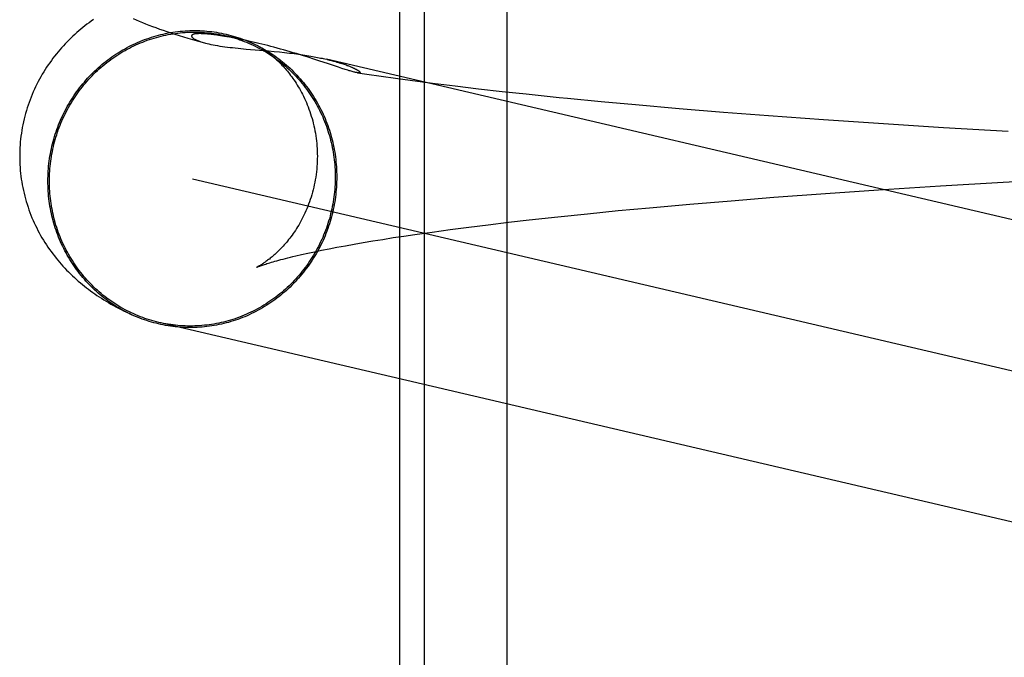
# Model space of a CAD drawing. Header units: inches. Extents: x 0 to 200, y 0 to 129.
# Tile 28 of 118: x 98.2712 to 98.4002, y 48.2957 to 48.3793. Entities that reach past the tile are written whole.
import ezdxf

# ---------------------------------------------------------------- set-up
doc = ezdxf.new("R2010")
doc.units = ezdxf.units.IN
doc.header["$LTSCALE"] = 11
doc.header["$MEASUREMENT"] = 0
doc.linetypes.add('HIDDEN', pattern=[0.2, 0.1, -0.1])
doc.layers.add('DEFAULT_2', color=8, linetype='HIDDEN')

msp = doc.modelspace()

# ---------------------------------------------------------------- linework, layer by layer
at = {"layer": 'DEFAULT_2', "color": 8, "linetype": 'HIDDEN'}
for p, q in [((98.32095, 48.43829), (98.32095, 48.28204)), ((98.32418, 48.43829), (98.32418, 48.28204)), ((98.33502, 48.43829), (98.33502, 48.28204)), ((98.29462, 48.37751), (98.29458, 48.3775)), ((98.29467, 48.37751), (98.29462, 48.37751)), ((98.29471, 48.37751), (98.29467, 48.37751)), ((98.29476, 48.37751), (98.29471, 48.37751)), ((98.29481, 48.37751), (98.29476, 48.37751)), ((98.29486, 48.37751), (98.29481, 48.37751)), ((98.29491, 48.37751), (98.29486, 48.37751)), ((98.29497, 48.37751), (98.29491, 48.37751)), ((98.29503, 48.3775), (98.29497, 48.37751)), ((98.29509, 48.3775), (98.29503, 48.3775)), ((98.29516, 48.3775), (98.29509, 48.3775)), ((98.29523, 48.37749), (98.29516, 48.3775)), ((98.29531, 48.37749), (98.29523, 48.37749)), ((98.2954, 48.37748), (98.29531, 48.37749)), ((98.29549, 48.37748), (98.2954, 48.37748)), ((98.2956, 48.37747), (98.29549, 48.37748)), ((98.29571, 48.37746), (98.2956, 48.37747)), ((98.29583, 48.37745), (98.29571, 48.37746)), ((98.29596, 48.37744), (98.29583, 48.37745)), ((98.29611, 48.37742), (98.29596, 48.37744)), ((98.29626, 48.3774), (98.29611, 48.37742)), ((98.29643, 48.37738), (98.29626, 48.3774)), ((98.29661, 48.37736), (98.29643, 48.37738)), ((98.2968, 48.37733), (98.29661, 48.37736)), ((98.29701, 48.3773), (98.2968, 48.37733)), ((98.29724, 48.37727), (98.29701, 48.3773)), ((98.29748, 48.37723), (98.29724, 48.37727)), ((98.29774, 48.37719), (98.29748, 48.37723)), ((98.29803, 48.37715), (98.29774, 48.37719)), ((98.29834, 48.37709), (98.29803, 48.37715)), ((98.29869, 48.37703), (98.29834, 48.37709)), ((98.29906, 48.37696), (98.29869, 48.37703)), ((98.29946, 48.37688), (98.29906, 48.37696)), ((98.29989, 48.3768), (98.29946, 48.37688)), ((98.30037, 48.3767), (98.29989, 48.3768)), ((98.30091, 48.37659), (98.30037, 48.3767)), ((98.29508, 48.37639), (98.29552, 48.37627)), ((98.30088, 48.37549), (98.30381, 48.37524)), ((98.30151, 48.37645), (98.30091, 48.37659)), ((98.30219, 48.37629), (98.30151, 48.37645)), ((98.30381, 48.37524), (98.30453, 48.37517)), ((98.30453, 48.37517), (98.30522, 48.37511)), ((98.30824, 48.37465), (98.30745, 48.37489)), ((98.309, 48.37441), (98.30824, 48.37465)), ((98.30972, 48.37418), (98.309, 48.37441)), ((98.3104, 48.37396), (98.30972, 48.37418)), ((98.31115, 48.3742), (98.31137, 48.37415)), ((98.41299, 48.35034), (98.31137, 48.37415)), ((98.31164, 48.37354), (98.3104, 48.37396)), ((98.31341, 48.37295), (98.31296, 48.3731)), ((98.31306, 48.37369), (98.31324, 48.37364)), ((98.31324, 48.37364), (98.3134, 48.37359)), ((98.3134, 48.37359), (98.31356, 48.37353)), ((98.31382, 48.37282), (98.31341, 48.37295)), ((98.31356, 48.37353), (98.3137, 48.37349)), ((98.3137, 48.37349), (98.31383, 48.37344)), ((98.31383, 48.37344), (98.31396, 48.3734)), ((98.31396, 48.3734), (98.31407, 48.37335)), ((98.31407, 48.37335), (98.31419, 48.37331)), ((98.31419, 48.37331), (98.31429, 48.37327)), ((98.31429, 48.37327), (98.31439, 48.37323)), ((98.31439, 48.37323), (98.31448, 48.37319)), ((98.31448, 48.37319), (98.31457, 48.37316)), ((98.31543, 48.37238), (98.31667, 48.3722)), ((98.31667, 48.3722), (98.31853, 48.37193)), ((98.31853, 48.37193), (98.32042, 48.37166)), ((98.32042, 48.37166), (98.32234, 48.3714)), ((98.32234, 48.3714), (98.32526, 48.37102)), ((98.32526, 48.37102), (98.32825, 48.37065)), ((98.32825, 48.37065), (98.3313, 48.37029)), ((98.3313, 48.37029), (98.3344, 48.36994)), ((98.3344, 48.36994), (98.33757, 48.3696)), ((98.33757, 48.3696), (98.34187, 48.36915)), ((98.34737, 48.36861), (98.35186, 48.3682)), ((98.35186, 48.3682), (98.35758, 48.3677)), ((98.35758, 48.3677), (98.3634, 48.36722)), ((98.3634, 48.36722), (98.36931, 48.36677)), ((98.36931, 48.36677), (98.37649, 48.36625)), ((98.37649, 48.36625), (98.38373, 48.36576)), ((98.38373, 48.36576), (98.39222, 48.36522)), ((98.39222, 48.36522), (98.40072, 48.36473)), ((98.42319, 48.32814), (98.29381, 48.35844)), ((98.3837, 48.35703), (98.39186, 48.35755)), ((98.39186, 48.35755), (98.40007, 48.35804)), ((98.40007, 48.35804), (98.40945, 48.35856)), ((98.36999, 48.35605), (98.37678, 48.35655)), ((98.37678, 48.35655), (98.3837, 48.35703)), ((98.35371, 48.35468), (98.359, 48.35515)), ((98.359, 48.35515), (98.36443, 48.35561)), ((98.36443, 48.35561), (98.36999, 48.35605)), ((98.33795, 48.35309), (98.3417, 48.3535)), ((98.3417, 48.3535), (98.34558, 48.3539)), ((98.34558, 48.3539), (98.34959, 48.3543)), ((98.34959, 48.3543), (98.35371, 48.35468)), ((98.33005, 48.35214), (98.33259, 48.35246)), ((98.33259, 48.35246), (98.33523, 48.35278)), ((98.33523, 48.35278), (98.33795, 48.35309)), ((98.32012, 48.35076), (98.32152, 48.35097)), ((98.32152, 48.35097), (98.32297, 48.35118)), ((98.32297, 48.35118), (98.32523, 48.3515)), ((98.32523, 48.3515), (98.32759, 48.35182)), ((98.32759, 48.35182), (98.33005, 48.35214)), ((98.31276, 48.3495), (98.31386, 48.34971)), ((98.31386, 48.34971), (98.31501, 48.34991)), ((98.31501, 48.34991), (98.31621, 48.35012)), ((98.31621, 48.35012), (98.31746, 48.35033)), ((98.31746, 48.35033), (98.31877, 48.35054)), ((98.31877, 48.35054), (98.32012, 48.35076)), ((98.30735, 48.34837), (98.30811, 48.34854)), ((98.30811, 48.34854), (98.30893, 48.34873)), ((98.30893, 48.34873), (98.3098, 48.34891)), ((98.3098, 48.34891), (98.31073, 48.34911)), ((98.31073, 48.34911), (98.31172, 48.3493)), ((98.31172, 48.3493), (98.31276, 48.3495)), ((98.28576, 48.34071), (98.28517, 48.34099)), ((98.28553, 48.34081), (98.28588, 48.34065)), ((98.41921, 48.30926), (98.28941, 48.33965))]:
    msp.add_line(p, q, dxfattribs=at)
for points in [[(98.28084, 48.37935), (98.28056, 48.37915), (98.28028, 48.37894), (98.28, 48.37873), (98.27973, 48.37852), (98.27947, 48.37831), (98.2792, 48.37809), (98.27894, 48.37787), (98.27868, 48.37764), (98.27842, 48.37741), (98.27817, 48.37717), (98.27791, 48.37693), (98.27766, 48.37668), (98.2774, 48.37643), (98.27716, 48.37617), (98.27692, 48.37591), (98.27668, 48.37565), (98.27645, 48.37538), (98.27622, 48.37511), (98.27599, 48.37484), (98.27577, 48.37456), (98.27555, 48.37428), (98.27534, 48.37399), (98.27513, 48.3737), (98.27492, 48.37341), (98.27472, 48.37311), (98.27452, 48.3728), (98.27433, 48.37249), (98.27414, 48.37218), (98.27396, 48.37186), (98.27378, 48.37154), (98.27361, 48.37122), (98.27344, 48.37089), (98.27327, 48.37055), (98.27312, 48.37022), (98.27296, 48.36988), (98.27282, 48.36954), (98.27268, 48.36919), (98.27254, 48.36884), (98.27241, 48.36849), (98.27229, 48.36813), (98.27217, 48.36777), (98.27206, 48.36741), (98.27196, 48.36705), (98.27186, 48.36668), (98.27177, 48.36632), (98.27168, 48.36595), (98.2716, 48.36557), (98.27153, 48.3652), (98.27146, 48.36483), (98.27141, 48.36445), (98.27135, 48.36407), (98.27131, 48.36369), (98.27127, 48.36331), (98.27124, 48.36293), (98.27122, 48.36255), (98.2712, 48.36217), (98.27119, 48.36179), (98.27119, 48.36144)], [(98.28607, 48.3795), (98.28646, 48.37932), (98.28686, 48.37915), (98.28727, 48.37897), (98.28769, 48.3788), (98.28813, 48.37863), (98.28857, 48.37846), (98.28903, 48.37829), (98.2895, 48.37811), (98.28998, 48.37794), (98.29048, 48.37777), (98.291, 48.3776), (98.29153, 48.37742), (98.29208, 48.37725), (98.29265, 48.37708), (98.29324, 48.3769), (98.29384, 48.37673), (98.29445, 48.37655), (98.29509, 48.37638), (98.29552, 48.37627)], [(98.27488, 48.35817), (98.27489, 48.3585), (98.2749, 48.35882), (98.27491, 48.35915), (98.27493, 48.35948), (98.27495, 48.35981), (98.27498, 48.36014), (98.27502, 48.36047), (98.27506, 48.36079), (98.2751, 48.36112), (98.27515, 48.36144), (98.27521, 48.36177), (98.27527, 48.36209), (98.27534, 48.36241), (98.27541, 48.36274), (98.27549, 48.36306), (98.27557, 48.36337), (98.27566, 48.36369), (98.27575, 48.36401), (98.27585, 48.36432), (98.27595, 48.36463), (98.27606, 48.36495), (98.27618, 48.36525), (98.27629, 48.36556), (98.27642, 48.36587), (98.27655, 48.36617), (98.27668, 48.36647), (98.27682, 48.36677), (98.27696, 48.36706), (98.27711, 48.36736), (98.27726, 48.36765), (98.27742, 48.36794), (98.27758, 48.36822), (98.27775, 48.36851), (98.27792, 48.36879), (98.2781, 48.36906), (98.27828, 48.36934), (98.27846, 48.36961), (98.27865, 48.36988), (98.27884, 48.37014), (98.27904, 48.3704), (98.27924, 48.37066), (98.27945, 48.37091), (98.27966, 48.37116), (98.27987, 48.37141), (98.28009, 48.37165), (98.28031, 48.37189), (98.28054, 48.37213), (98.28077, 48.37236), (98.281, 48.37259), (98.28124, 48.37281), (98.28148, 48.37303), (98.28173, 48.37325), (98.28197, 48.37346), (98.28223, 48.37367), (98.28248, 48.37387), (98.28274, 48.37407), (98.283, 48.37426), (98.28326, 48.37445), (98.28353, 48.37464), (98.2838, 48.37482), (98.28407, 48.37499), (98.28435, 48.37516), (98.28462, 48.37533), (98.28491, 48.37549), (98.28519, 48.37565), (98.28547, 48.3758), (98.28576, 48.37594), (98.28605, 48.37609), (98.28635, 48.37622), (98.28664, 48.37635), (98.28694, 48.37648), (98.28724, 48.3766), (98.28754, 48.37672), (98.28784, 48.37683), (98.28814, 48.37693), (98.28845, 48.37703), (98.28876, 48.37713), (98.28907, 48.37722), (98.28938, 48.3773), (98.28969, 48.37738), (98.29, 48.37745), (98.29031, 48.37752), (98.29063, 48.37759), (98.29094, 48.37764), (98.29126, 48.37769), (98.29158, 48.37774), (98.29189, 48.37778), (98.29221, 48.37782), (98.29253, 48.37785), (98.29285, 48.37787), (98.29317, 48.37789), (98.29349, 48.3779), (98.29381, 48.37791), (98.29413, 48.37791), (98.29445, 48.37791), (98.29477, 48.3779), (98.29509, 48.37788), (98.2954, 48.37786), (98.29572, 48.37784), (98.29604, 48.3778), (98.29636, 48.37777), (98.29667, 48.37773), (98.29699, 48.37768), (98.2973, 48.37762), (98.29762, 48.37757), (98.29793, 48.3775), (98.29824, 48.37743), (98.29855, 48.37736), (98.29886, 48.37727), (98.29917, 48.37719), (98.29947, 48.3771), (98.29978, 48.377), (98.30008, 48.3769), (98.30038, 48.37679), (98.30068, 48.37668), (98.30098, 48.37656), (98.30127, 48.37644), (98.30156, 48.37631), (98.30185, 48.37618), (98.30214, 48.37604), (98.30226, 48.37598)], [(98.27508, 48.35817), (98.27509, 48.3585), (98.27509, 48.35882), (98.27511, 48.35915), (98.27513, 48.35947), (98.27515, 48.3598), (98.27518, 48.36012), (98.27521, 48.36044), (98.27525, 48.36077), (98.2753, 48.36109), (98.27535, 48.36141), (98.27541, 48.36173), (98.27547, 48.36205), (98.27553, 48.36237), (98.2756, 48.36269), (98.27568, 48.36301), (98.27576, 48.36332), (98.27585, 48.36364), (98.27594, 48.36395), (98.27604, 48.36426), (98.27614, 48.36457), (98.27625, 48.36488), (98.27636, 48.36518), (98.27648, 48.36549), (98.2766, 48.36579), (98.27673, 48.36609), (98.27686, 48.36639), (98.277, 48.36668), (98.27714, 48.36697), (98.27729, 48.36726), (98.27744, 48.36755), (98.27759, 48.36784), (98.27775, 48.36812), (98.27792, 48.3684), (98.27809, 48.36868), (98.27826, 48.36895), (98.27844, 48.36922), (98.27862, 48.36949), (98.27881, 48.36976), (98.279, 48.37002), (98.2792, 48.37028), (98.2794, 48.37053), (98.2796, 48.37078), (98.27981, 48.37103), (98.28002, 48.37127), (98.28024, 48.37152), (98.28046, 48.37175), (98.28068, 48.37199), (98.28091, 48.37222), (98.28114, 48.37244), (98.28137, 48.37266), (98.28161, 48.37288), (98.28185, 48.37309), (98.2821, 48.3733), (98.28235, 48.37351), (98.2826, 48.37371), (98.28285, 48.3739), (98.28311, 48.3741), (98.28337, 48.37428), (98.28364, 48.37447), (98.2839, 48.37464), (98.28417, 48.37482), (98.28445, 48.37499), (98.28472, 48.37515), (98.285, 48.37531), (98.28528, 48.37547), (98.28556, 48.37562), (98.28585, 48.37576), (98.28613, 48.3759), (98.28642, 48.37604), (98.28672, 48.37617), (98.28701, 48.37629), (98.28731, 48.37641), (98.2876, 48.37653), (98.2879, 48.37663), (98.2882, 48.37674), (98.28851, 48.37684), (98.28881, 48.37693), (98.28911, 48.37702), (98.28942, 48.3771), (98.28973, 48.37718), (98.29004, 48.37725), (98.29035, 48.37732), (98.29066, 48.37738), (98.29097, 48.37744), (98.29129, 48.37749), (98.2916, 48.37754), (98.29191, 48.37758), (98.29223, 48.37761), (98.29254, 48.37764), (98.29286, 48.37767), (98.29318, 48.37768), (98.29349, 48.3777), (98.29381, 48.3777), (98.29412, 48.37771), (98.29444, 48.3777), (98.29476, 48.37769), (98.29507, 48.37768), (98.29539, 48.37766), (98.2957, 48.37763), (98.29602, 48.3776), (98.29633, 48.37756), (98.29664, 48.37752), (98.29696, 48.37748), (98.29727, 48.37742), (98.29758, 48.37736), (98.29789, 48.3773), (98.29821, 48.37723)], [(98.29458, 48.3775), (98.29456, 48.3775), (98.29454, 48.3775), (98.29451, 48.3775), (98.29449, 48.3775), (98.29447, 48.3775), (98.29445, 48.3775), (98.29442, 48.3775), (98.2944, 48.3775), (98.29438, 48.37749), (98.29436, 48.37749), (98.29433, 48.37749), (98.29431, 48.37749), (98.29429, 48.37748), (98.29426, 48.37748), (98.29424, 48.37748), (98.29422, 48.37748), (98.29419, 48.37747), (98.29417, 48.37747), (98.29414, 48.37746), (98.29412, 48.37746), (98.29409, 48.37746), (98.29407, 48.37745), (98.29404, 48.37744), (98.29402, 48.37744), (98.29399, 48.37743), (98.29397, 48.37743), (98.29395, 48.37742), (98.29392, 48.37741), (98.2939, 48.3774), (98.29388, 48.37739), (98.29386, 48.37738), (98.29384, 48.37737), (98.29382, 48.37736), (98.2938, 48.37735), (98.29379, 48.37734), (98.29377, 48.37733), (98.29376, 48.37731), (98.29374, 48.3773), (98.29373, 48.37728), (98.29372, 48.37727), (98.29372, 48.37725), (98.29371, 48.37723), (98.29371, 48.37722), (98.29371, 48.3772), (98.29371, 48.37718), (98.29371, 48.37716), (98.29372, 48.37713), (98.29373, 48.37711), (98.29374, 48.37709), (98.29376, 48.37706), (98.29378, 48.37703), (98.29381, 48.377), (98.29384, 48.37697), (98.29388, 48.37694), (98.29392, 48.37691), (98.29397, 48.37688), (98.29402, 48.37684), (98.29408, 48.3768), (98.29415, 48.37677), (98.29422, 48.37673), (98.29431, 48.37669), (98.2944, 48.37664), (98.29451, 48.3766), (98.29463, 48.37655), (98.29476, 48.3765), (98.29491, 48.37645), (98.29508, 48.37639)], [(98.29821, 48.37723), (98.2985, 48.37716), (98.29881, 48.37708), (98.29911, 48.37699), (98.29941, 48.3769), (98.29971, 48.37681), (98.30001, 48.3767), (98.30031, 48.3766), (98.30061, 48.37649), (98.3009, 48.37637), (98.30119, 48.37625), (98.30148, 48.37612), (98.30177, 48.37599), (98.30205, 48.37585), (98.30234, 48.37571), (98.30262, 48.37557), (98.3029, 48.37541), (98.30317, 48.37526), (98.30344, 48.3751), (98.30371, 48.37493), (98.30398, 48.37476), (98.30424, 48.37459), (98.3045, 48.37441), (98.30476, 48.37422), (98.30502, 48.37403), (98.30527, 48.37384), (98.30552, 48.37364), (98.30576, 48.37344), (98.306, 48.37323), (98.30624, 48.37302), (98.30648, 48.37281), (98.30671, 48.37259), (98.30694, 48.37237), (98.30716, 48.37214), (98.30738, 48.37191), (98.3076, 48.37167), (98.30781, 48.37144), (98.30802, 48.37119), (98.30822, 48.37095), (98.30842, 48.3707), (98.30861, 48.37045), (98.30881, 48.37019), (98.30899, 48.36993), (98.30918, 48.36967), (98.30935, 48.3694), (98.30953, 48.36913), (98.3097, 48.36886), (98.30986, 48.36859), (98.31002, 48.36831), (98.31018, 48.36803), (98.31033, 48.36774), (98.31048, 48.36746), (98.31062, 48.36717), (98.31076, 48.36688), (98.31089, 48.36658), (98.31101, 48.36629), (98.31114, 48.36599), (98.31125, 48.36569), (98.31137, 48.36539), (98.31147, 48.36508), (98.31158, 48.36477), (98.31167, 48.36447), (98.31177, 48.36416), (98.31185, 48.36385), (98.31193, 48.36353), (98.31201, 48.36322), (98.31208, 48.3629), (98.31215, 48.36258), (98.31221, 48.36227), (98.31227, 48.36195), (98.31232, 48.36163), (98.31236, 48.36131), (98.3124, 48.36098), (98.31244, 48.36066), (98.31247, 48.36034), (98.31249, 48.36001), (98.31251, 48.35969), (98.31252, 48.35936), (98.31253, 48.35904), (98.31253, 48.35871)], [(98.30745, 48.37489), (98.30704, 48.37501), (98.30662, 48.37513), (98.3062, 48.37525), (98.30577, 48.37537), (98.30534, 48.37549), (98.30492, 48.37561), (98.3045, 48.37572), (98.30409, 48.37583), (98.30369, 48.37593), (98.30329, 48.37603), (98.30291, 48.37612), (98.30254, 48.37621), (98.29821, 48.37723)], [(98.29552, 48.37627), (98.29574, 48.37621), (98.29599, 48.37615), (98.29625, 48.37609), (98.29653, 48.37604), (98.29682, 48.37598), (98.29712, 48.37593), (98.29743, 48.37588), (98.29775, 48.37583), (98.29807, 48.37579), (98.29841, 48.37575), (98.29875, 48.37571), (98.29909, 48.37567), (98.29944, 48.37563), (98.2998, 48.37559), (98.30016, 48.37556), (98.30088, 48.37549)], [(98.30226, 48.37598), (98.30243, 48.3759), (98.30271, 48.37575), (98.30299, 48.3756), (98.30327, 48.37544), (98.30355, 48.37527), (98.30382, 48.37511), (98.30409, 48.37493), (98.30435, 48.37476), (98.30462, 48.37458), (98.30488, 48.37439), (98.30514, 48.3742), (98.30539, 48.374), (98.30564, 48.3738), (98.30589, 48.3736), (98.30613, 48.37339), (98.30637, 48.37318), (98.30661, 48.37296), (98.30685, 48.37274), (98.30708, 48.37251), (98.3073, 48.37229), (98.30752, 48.37205), (98.30774, 48.37182), (98.30796, 48.37157), (98.30817, 48.37133), (98.30837, 48.37108), (98.30857, 48.37083), (98.30877, 48.37057), (98.30897, 48.37032), (98.30915, 48.37005), (98.30934, 48.36979), (98.30952, 48.36952), (98.3097, 48.36925), (98.30987, 48.36897), (98.31003, 48.36869), (98.3102, 48.36841), (98.31035, 48.36813), (98.31051, 48.36784), (98.31065, 48.36755), (98.3108, 48.36726), (98.31094, 48.36697), (98.31107, 48.36667), (98.3112, 48.36637), (98.31132, 48.36607), (98.31144, 48.36577), (98.31155, 48.36546), (98.31166, 48.36515), (98.31177, 48.36484), (98.31186, 48.36453), (98.31196, 48.36422), (98.31204, 48.3639), (98.31213, 48.36359), (98.3122, 48.36327), (98.31228, 48.36295), (98.31234, 48.36263), (98.31241, 48.36231), (98.31246, 48.36198), (98.31251, 48.36166), (98.31256, 48.36134), (98.3126, 48.36101), (98.31263, 48.36068), (98.31266, 48.36036), (98.31269, 48.36003), (98.31271, 48.3597), (98.31272, 48.35937), (98.31273, 48.35904), (98.31273, 48.35872)], [(98.30229, 48.37596), (98.30233, 48.37595), (98.30237, 48.37592), (98.30242, 48.3759), (98.30247, 48.37587), (98.30252, 48.37584), (98.30258, 48.37581), (98.30265, 48.37577), (98.30272, 48.37573), (98.30279, 48.37568), (98.30287, 48.37564), (98.30295, 48.37559), (98.30303, 48.37553), (98.30312, 48.37547), (98.30321, 48.37541), (98.3033, 48.37535), (98.3034, 48.37528), (98.3035, 48.37521), (98.3036, 48.37514), (98.3037, 48.37506), (98.30381, 48.37498), (98.30392, 48.37489), (98.30403, 48.3748), (98.30415, 48.37471), (98.30427, 48.37461), (98.30439, 48.37451), (98.30451, 48.3744), (98.30463, 48.37429), (98.30476, 48.37417), (98.30489, 48.37405), (98.30502, 48.37393), (98.30515, 48.3738), (98.30528, 48.37367), (98.30542, 48.37353), (98.30555, 48.37339), (98.30569, 48.37324), (98.30583, 48.37308), (98.30597, 48.37292), (98.30612, 48.37275), (98.30626, 48.37258), (98.3064, 48.37241), (98.30655, 48.37222), (98.30669, 48.37204), (98.30683, 48.37184), (98.30698, 48.37164), (98.30712, 48.37143), (98.30727, 48.37122), (98.30741, 48.371), (98.30755, 48.37077), (98.30769, 48.37054), (98.30783, 48.3703), (98.30797, 48.37006), (98.30811, 48.36981), (98.30824, 48.36955), (98.30837, 48.36929), (98.3085, 48.36902), (98.30863, 48.36875), (98.30875, 48.36847), (98.30887, 48.36818), (98.30898, 48.3679), (98.30909, 48.3676), (98.3092, 48.3673), (98.3093, 48.367), (98.3094, 48.36669), (98.30949, 48.36638), (98.30958, 48.36607), (98.30966, 48.36575), (98.30974, 48.36543), (98.30981, 48.3651), (98.30987, 48.36478), (98.30993, 48.36445), (98.30999, 48.36411), (98.31003, 48.36378), (98.31007, 48.36345), (98.31011, 48.36311), (98.31014, 48.36277), (98.31016, 48.36243), (98.31018, 48.36209), (98.31018, 48.36175), (98.31019, 48.36144)], [(98.30522, 48.37511), (98.30589, 48.37504), (98.30621, 48.375), (98.30653, 48.37496), (98.30684, 48.37493), (98.30715, 48.37489), (98.30745, 48.37485), (98.30774, 48.37481), (98.30803, 48.37477), (98.3083, 48.37473), (98.30857, 48.37468), (98.30883, 48.37464), (98.30908, 48.3746), (98.30932, 48.37456), (98.30956, 48.37452), (98.30979, 48.37448), (98.31, 48.37444), (98.31021, 48.37439), (98.31042, 48.37435), (98.31061, 48.37431), (98.3108, 48.37427), (98.31097, 48.37424), (98.31115, 48.3742)], [(98.31147, 48.37412), (98.31163, 48.37408), (98.31178, 48.37405), (98.31192, 48.37401), (98.31206, 48.37398), (98.31219, 48.37394), (98.31231, 48.37391), (98.31243, 48.37388), (98.31255, 48.37384), (98.31266, 48.37381), (98.31276, 48.37378), (98.31287, 48.37375), (98.31296, 48.37372), (98.31306, 48.37369)], [(98.31296, 48.3731), (98.31192, 48.37344), (98.31164, 48.37354)], [(98.31457, 48.37316), (98.31466, 48.37312), (98.3147, 48.3731)], [(98.3147, 48.3731), (98.31478, 48.37307), (98.31482, 48.37305), (98.31486, 48.37303), (98.3149, 48.37302), (98.31493, 48.373), (98.31497, 48.37298), (98.31501, 48.37296), (98.31504, 48.37295), (98.31508, 48.37293), (98.31511, 48.37291), (98.31515, 48.3729), (98.31518, 48.37288), (98.31521, 48.37286), (98.31525, 48.37285), (98.31528, 48.37283), (98.31531, 48.37281), (98.31534, 48.3728), (98.31537, 48.37278), (98.3154, 48.37276), (98.31543, 48.37274), (98.31546, 48.37273), (98.31548, 48.37271), (98.31551, 48.37269), (98.31554, 48.37268), (98.31556, 48.37266), (98.31559, 48.37264), (98.31561, 48.37263), (98.31564, 48.37261), (98.31566, 48.37259), (98.31568, 48.37257), (98.3157, 48.37256), (98.31572, 48.37254), (98.31573, 48.37253), (98.31575, 48.37251), (98.31576, 48.3725), (98.31577, 48.37248), (98.31578, 48.37247), (98.31579, 48.37245), (98.31579, 48.37244), (98.31579, 48.37243), (98.31579, 48.37241), (98.31578, 48.3724), (98.31578, 48.37239), (98.31576, 48.37238), (98.31575, 48.37238), (98.31573, 48.37237), (98.3157, 48.37237), (98.31567, 48.37236), (98.31563, 48.37236), (98.31559, 48.37236), (98.31554, 48.37237), (98.31549, 48.37237), (98.31543, 48.37238)], [(98.31543, 48.37238), (98.31535, 48.37239), (98.31528, 48.37241), (98.31519, 48.37243), (98.3151, 48.37245), (98.315, 48.37247), (98.31489, 48.3725), (98.31477, 48.37253), (98.31463, 48.37257), (98.31449, 48.37261), (98.31434, 48.37265), (98.31418, 48.3727), (98.314, 48.37276), (98.31382, 48.37282)], [(98.34187, 48.36915), (98.34296, 48.36904), (98.34737, 48.36861)], [(98.27119, 48.36144), (98.27119, 48.36108), (98.2712, 48.3607), (98.27122, 48.36033), (98.27124, 48.35995), (98.27127, 48.35957), (98.27131, 48.35919), (98.27135, 48.35881), (98.2714, 48.35844), (98.27146, 48.35806), (98.27153, 48.35769), (98.2716, 48.35732), (98.27168, 48.35695), (98.27176, 48.35658), (98.27185, 48.35621), (98.27195, 48.35585), (98.27205, 48.35549), (98.27216, 48.35513), (98.27228, 48.35477), (98.2724, 48.35442), (98.27253, 48.35407), (98.27266, 48.35372), (98.2728, 48.35337), (98.27295, 48.35303), (98.2731, 48.35269), (98.27325, 48.35236), (98.27342, 48.35203), (98.27358, 48.3517), (98.27376, 48.35138), (98.27393, 48.35106), (98.27411, 48.35074), (98.2743, 48.35043), (98.27449, 48.35012), (98.27469, 48.34982), (98.27489, 48.34952), (98.27509, 48.34922), (98.2753, 48.34893), (98.27551, 48.34865), (98.27573, 48.34837), (98.27595, 48.34809), (98.27617, 48.34782), (98.2764, 48.34755), (98.27663, 48.34728), (98.27686, 48.34702), (98.2771, 48.34677), (98.27734, 48.34651), (98.27759, 48.34626), (98.27784, 48.34601), (98.27809, 48.34577), (98.27835, 48.34553), (98.27861, 48.34529), (98.27887, 48.34506), (98.27914, 48.34484), (98.2794, 48.34462), (98.27966, 48.3444), (98.27993, 48.3442), (98.2802, 48.34399), (98.28047, 48.34379), (98.28075, 48.34359), (98.28103, 48.34339), (98.28131, 48.34319), (98.2816, 48.343), (98.2819, 48.34281), (98.2822, 48.34262), (98.28251, 48.34243), (98.28282, 48.34225), (98.28313, 48.34206), (98.28346, 48.34188), (98.28379, 48.3417), (98.28412, 48.34152), (98.28447, 48.34134), (98.28481, 48.34116), (98.28517, 48.34099)], [(98.31019, 48.36144), (98.31018, 48.36111), (98.31018, 48.36077), (98.31016, 48.36042), (98.31014, 48.36007), (98.31011, 48.35973), (98.31007, 48.35939), (98.31003, 48.35904), (98.30998, 48.3587), (98.30992, 48.35836), (98.30986, 48.35803), (98.30979, 48.3577), (98.30972, 48.35736), (98.30964, 48.35704), (98.30955, 48.35671), (98.30946, 48.35639), (98.30937, 48.35608), (98.30927, 48.35576), (98.30916, 48.35546), (98.30905, 48.35515), (98.30893, 48.35485), (98.30882, 48.35456), (98.30869, 48.35427), (98.30857, 48.35399), (98.30844, 48.35371), (98.3083, 48.35344), (98.30817, 48.35318), (98.30803, 48.35292), (98.30789, 48.35267), (98.30775, 48.35242), (98.3076, 48.35218), (98.30746, 48.35195), (98.30731, 48.35172), (98.30716, 48.3515), (98.30702, 48.35129), (98.30687, 48.35108), (98.30672, 48.35088), (98.30658, 48.35069), (98.30643, 48.3505), (98.30628, 48.35032), (98.30613, 48.35014), (98.30599, 48.34997), (98.30585, 48.3498), (98.3057, 48.34965), (98.30556, 48.3495), (98.30542, 48.34935), (98.30529, 48.34921), (98.30515, 48.34907), (98.30502, 48.34894), (98.30488, 48.34881), (98.30475, 48.34869), (98.30462, 48.34857), (98.30449, 48.34846), (98.30437, 48.34835), (98.30425, 48.34825), (98.30413, 48.34815), (98.30401, 48.34806), (98.3039, 48.34796), (98.30378, 48.34788), (98.30367, 48.34779), (98.30357, 48.34771), (98.30346, 48.34764), (98.30336, 48.34757), (98.30327, 48.3475), (98.30317, 48.34744), (98.30308, 48.34738), (98.30299, 48.34732), (98.30291, 48.34726), (98.30283, 48.34721), (98.30275, 48.34717), (98.30268, 48.34712), (98.30261, 48.34708), (98.30255, 48.34705), (98.30249, 48.34701), (98.30244, 48.34698), (98.30239, 48.34696), (98.30234, 48.34693), (98.3023, 48.34691), (98.30227, 48.3469), (98.30225, 48.34688), (98.30222, 48.34687), (98.30221, 48.34687), (98.30221, 48.34686)], [(98.31273, 48.35872), (98.31273, 48.35839), (98.31272, 48.35806), (98.31271, 48.35773), (98.31269, 48.3574), (98.31266, 48.35707), (98.31263, 48.35674), (98.3126, 48.35642), (98.31256, 48.35609), (98.31251, 48.35576), (98.31246, 48.35544), (98.31241, 48.35511), (98.31234, 48.35479), (98.31228, 48.35447), (98.3122, 48.35415), (98.31213, 48.35383), (98.31204, 48.35351), (98.31196, 48.35319), (98.31186, 48.35288), (98.31177, 48.35256), (98.31166, 48.35225), (98.31155, 48.35194), (98.31144, 48.35163), (98.31132, 48.35132), (98.3112, 48.35102), (98.31107, 48.35071), (98.31094, 48.35041), (98.3108, 48.35011), (98.31065, 48.34982), (98.31051, 48.34952), (98.31035, 48.34923), (98.3102, 48.34895), (98.31003, 48.34866), (98.30987, 48.34838), (98.3097, 48.3481), (98.30952, 48.34782), (98.30934, 48.34755), (98.30915, 48.34727), (98.30897, 48.34701), (98.30877, 48.34674), (98.30857, 48.34648), (98.30837, 48.34622), (98.30817, 48.34597), (98.30796, 48.34572), (98.30774, 48.34547), (98.30752, 48.34523), (98.3073, 48.34499), (98.30708, 48.34475), (98.30685, 48.34452), (98.30661, 48.34429), (98.30637, 48.34407), (98.30613, 48.34385), (98.30589, 48.34363), (98.30564, 48.34342), (98.30539, 48.34322), (98.30514, 48.34301), (98.30488, 48.34281), (98.30462, 48.34262), (98.30435, 48.34243), (98.30409, 48.34225), (98.30382, 48.34207), (98.30355, 48.34189), (98.30327, 48.34172), (98.30299, 48.34155), (98.30271, 48.34139), (98.30243, 48.34124), (98.30214, 48.34108), (98.30185, 48.34094), (98.30156, 48.3408), (98.30127, 48.34066), (98.30098, 48.34053), (98.30068, 48.3404), (98.30038, 48.34028), (98.30008, 48.34017), (98.29978, 48.34005), (98.29947, 48.33995), (98.29917, 48.33985), (98.29886, 48.33975), (98.29855, 48.33966), (98.29824, 48.33958), (98.29793, 48.3395), (98.29762, 48.33943), (98.2973, 48.33936), (98.29699, 48.3393), (98.29667, 48.33924), (98.29636, 48.33919), (98.29604, 48.33914), (98.29572, 48.3391), (98.2954, 48.33907), (98.29509, 48.33904), (98.29477, 48.33901), (98.29445, 48.33899), (98.29413, 48.33898), (98.29381, 48.33897), (98.29349, 48.33897), (98.29317, 48.33898), (98.29285, 48.33899), (98.29253, 48.339), (98.29221, 48.33902), (98.29189, 48.33905), (98.29158, 48.33908), (98.29126, 48.33912), (98.29094, 48.33916), (98.29063, 48.33921), (98.29031, 48.33926), (98.29, 48.33932), (98.28969, 48.33938), (98.28938, 48.33945), (98.28907, 48.33953), (98.28876, 48.33961), (98.28845, 48.33969), (98.28814, 48.33979), (98.28784, 48.33988), (98.28754, 48.33998), (98.28724, 48.34009), (98.28694, 48.3402), (98.28664, 48.34032), (98.28635, 48.34044), (98.28605, 48.34057), (98.28588, 48.34065)], [(98.31253, 48.35871), (98.31253, 48.35839), (98.31252, 48.35806), (98.31251, 48.35774), (98.31249, 48.35741), (98.31247, 48.35709), (98.31244, 48.35676), (98.3124, 48.35644), (98.31236, 48.35612), (98.31232, 48.35579), (98.31227, 48.35547), (98.31221, 48.35515), (98.31215, 48.35483), (98.31208, 48.35451), (98.31201, 48.35419), (98.31193, 48.35388), (98.31185, 48.35356), (98.31177, 48.35325), (98.31167, 48.35293), (98.31158, 48.35262), (98.31147, 48.35231), (98.31137, 48.35201), (98.31125, 48.3517), (98.31114, 48.3514), (98.31101, 48.35109), (98.31089, 48.35079), (98.31076, 48.3505), (98.31062, 48.3502), (98.31048, 48.34991), (98.31033, 48.34962), (98.31018, 48.34933), (98.31002, 48.34905), (98.30986, 48.34876), (98.3097, 48.34848), (98.30953, 48.34821), (98.30935, 48.34793), (98.30918, 48.34766), (98.30899, 48.34739), (98.30881, 48.34713), (98.30861, 48.34687), (98.30842, 48.34661), (98.30822, 48.34635), (98.30802, 48.3461), (98.30781, 48.34585), (98.3076, 48.34561), (98.30738, 48.34537), (98.30716, 48.34513), (98.30694, 48.3449), (98.30671, 48.34467), (98.30648, 48.34444), (98.30624, 48.34422), (98.306, 48.344), (98.30576, 48.34379), (98.30552, 48.34358), (98.30527, 48.34338), (98.30502, 48.34317), (98.30476, 48.34298), (98.3045, 48.34279), (98.30424, 48.3426), (98.30398, 48.34242), (98.30371, 48.34224), (98.30344, 48.34206), (98.30317, 48.3419), (98.3029, 48.34173), (98.30262, 48.34157), (98.30234, 48.34142), (98.30205, 48.34127), (98.30177, 48.34112), (98.30148, 48.34098), (98.30119, 48.34085), (98.3009, 48.34072), (98.30061, 48.34059), (98.30031, 48.34047), (98.30001, 48.34036), (98.29971, 48.34025), (98.29941, 48.34014), (98.29911, 48.34004), (98.29881, 48.33995), (98.2985, 48.33986), (98.29819, 48.33978), (98.29789, 48.3397), (98.29758, 48.33963), (98.29727, 48.33956), (98.29696, 48.3395), (98.29664, 48.33944), (98.29633, 48.33939), (98.29602, 48.33935), (98.2957, 48.33931), (98.29539, 48.33927), (98.29507, 48.33924), (98.29476, 48.33922), (98.29444, 48.3392), (98.29412, 48.33919), (98.29381, 48.33918), (98.29349, 48.33918), (98.29318, 48.33918), (98.29286, 48.33919), (98.29254, 48.3392), (98.29223, 48.33922), (98.29191, 48.33925), (98.2916, 48.33928), (98.29129, 48.33932), (98.29097, 48.33936), (98.29066, 48.33941), (98.29035, 48.33946), (98.29004, 48.33952), (98.28973, 48.33958), (98.28941, 48.33965)], [(98.28547, 48.34084), (98.28519, 48.34099), (98.28491, 48.34113), (98.28462, 48.34129), (98.28435, 48.34145), (98.28407, 48.34161), (98.2838, 48.34178), (98.28353, 48.34195), (98.28326, 48.34213), (98.283, 48.34231), (98.28274, 48.34249), (98.28248, 48.34268), (98.28223, 48.34288), (98.28197, 48.34308), (98.28173, 48.34328), (98.28148, 48.34349), (98.28124, 48.3437), (98.281, 48.34392), (98.28077, 48.34414), (98.28054, 48.34437), (98.28031, 48.3446), (98.28009, 48.34483), (98.27987, 48.34507), (98.27966, 48.34531), (98.27945, 48.34555), (98.27924, 48.3458), (98.27904, 48.34605), (98.27884, 48.34631), (98.27865, 48.34657), (98.27846, 48.34683), (98.27828, 48.3471), (98.2781, 48.34736), (98.27792, 48.34764), (98.27775, 48.34791), (98.27758, 48.34819), (98.27742, 48.34847), (98.27726, 48.34875), (98.27711, 48.34904), (98.27696, 48.34933), (98.27682, 48.34962), (98.27668, 48.34992), (98.27655, 48.35021), (98.27642, 48.35051), (98.27629, 48.35081), (98.27618, 48.35112), (98.27606, 48.35142), (98.27595, 48.35173), (98.27585, 48.35204), (98.27575, 48.35235), (98.27566, 48.35267), (98.27557, 48.35298), (98.27549, 48.3533), (98.27541, 48.35361), (98.27534, 48.35393), (98.27527, 48.35425), (98.27521, 48.35458), (98.27515, 48.3549), (98.2751, 48.35522), (98.27506, 48.35555), (98.27502, 48.35587), (98.27498, 48.3562), (98.27495, 48.35653), (98.27493, 48.35685), (98.27491, 48.35718), (98.2749, 48.35751), (98.27489, 48.35784), (98.27488, 48.35817)], [(98.28941, 48.33965), (98.28911, 48.33973), (98.28881, 48.33981), (98.28851, 48.33989), (98.2882, 48.33998), (98.2879, 48.34008), (98.2876, 48.34018), (98.28731, 48.34028), (98.28701, 48.3404), (98.28672, 48.34051), (98.28642, 48.34063), (98.28613, 48.34076), (98.28585, 48.34089), (98.28556, 48.34103), (98.28528, 48.34117), (98.285, 48.34132), (98.28472, 48.34147), (98.28445, 48.34162), (98.28417, 48.34179), (98.2839, 48.34195), (98.28364, 48.34212), (98.28337, 48.3423), (98.28311, 48.34248), (98.28285, 48.34266), (98.2826, 48.34285), (98.28235, 48.34304), (98.2821, 48.34324), (98.28185, 48.34344), (98.28161, 48.34365), (98.28137, 48.34386), (98.28114, 48.34407), (98.28091, 48.34429), (98.28068, 48.34452), (98.28046, 48.34474), (98.28024, 48.34497), (98.28002, 48.34521), (98.27981, 48.34545), (98.2796, 48.34569), (98.2794, 48.34593), (98.2792, 48.34618), (98.279, 48.34644), (98.27881, 48.34669), (98.27862, 48.34695), (98.27844, 48.34721), (98.27826, 48.34748), (98.27809, 48.34775), (98.27792, 48.34802), (98.27775, 48.3483), (98.27759, 48.34858), (98.27744, 48.34886), (98.27729, 48.34914), (98.27714, 48.34943), (98.277, 48.34971), (98.27686, 48.35001), (98.27673, 48.3503), (98.2766, 48.3506), (98.27648, 48.35089), (98.27636, 48.35119), (98.27625, 48.3515), (98.27614, 48.3518), (98.27604, 48.35211), (98.27594, 48.35242), (98.27585, 48.35273), (98.27576, 48.35304), (98.27568, 48.35335), (98.2756, 48.35367), (98.27553, 48.35398), (98.27547, 48.3543), (98.27541, 48.35462), (98.27535, 48.35494), (98.2753, 48.35526), (98.27525, 48.35558), (98.27521, 48.3559), (98.27518, 48.35622), (98.27515, 48.35655), (98.27513, 48.35687), (98.27511, 48.35719), (98.27509, 48.35752), (98.27509, 48.35784), (98.27508, 48.35817)], [(98.3022, 48.34686), (98.30221, 48.34687), (98.30223, 48.34687), (98.30225, 48.34688), (98.30228, 48.3469), (98.30232, 48.34691), (98.30237, 48.34693), (98.30243, 48.34696), (98.30249, 48.34698), (98.30257, 48.34701), (98.30266, 48.34704), (98.30276, 48.34708), (98.30287, 48.34712), (98.30299, 48.34716), (98.30312, 48.3472), (98.30327, 48.34725), (98.30342, 48.3473), (98.30359, 48.34736), (98.30377, 48.34741), (98.30396, 48.34747), (98.30417, 48.34753), (98.30439, 48.3476), (98.30462, 48.34767), (98.30487, 48.34773), (98.30513, 48.34781), (98.30541, 48.34788), (98.3057, 48.34796), (98.306, 48.34803), (98.30631, 48.34811), (98.30665, 48.3482), (98.30699, 48.34828), (98.30735, 48.34837)]]:
    msp.add_lwpolyline(points, dxfattribs=at)

doc.saveas('drawing.dxf')
